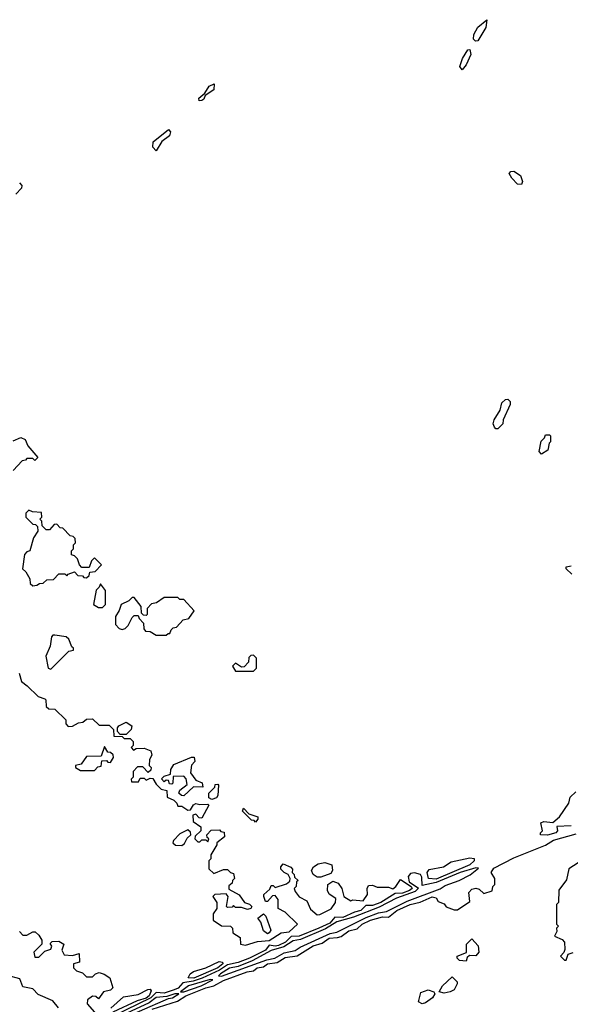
# Model space of a CAD drawing. Extents: x 2737310 to 2869991, y 870230 to 1012730.
# Tile 190 of 256: x 2758008 to 2760780, y 971082 to 976040. Entities that reach past the tile are written whole.
import ezdxf

# ---------------------------------------------------------------- set-up
doc = ezdxf.new("R2010")
doc.units = 0

msp = doc.modelspace()

# ---------------------------------------------------------------- linework, layer by layer
at = {"layer": '0CON02XD'}
for points in [[(2760302, 975932), (2760292, 975942), (2760294, 975966), (2760315, 976002.5), (2760360, 976040), (2760355, 976000), (2760315, 975933.8), (2760302, 975932)], [(2760235, 975787.5), (2760223.8, 975805), (2760236.7, 975845), (2760265, 975887.5), (2760275, 975890), (2760278.8, 975865), (2760255, 975812.5), (2760235, 975787.5)], [(2758911.7, 975631.7), (2758910, 975645), (2758940, 975670), (2758962.5, 975705), (2758987.5, 975717.5), (2758985, 975687.5), (2758941.7, 975658.3), (2758935, 975640), (2758925, 975632.5), (2758911.7, 975631.7)], [(2758695, 975380), (2758678.3, 975398.3), (2758680, 975425), (2758757, 975487), (2758767.5, 975475), (2758762.5, 975455), (2758723.3, 975426.7), (2758695, 975380)], [(2760535, 975210), (2760515, 975212.5), (2760485, 975242.5), (2760472.5, 975265), (2760480, 975275), (2760495, 975277.5), (2760530, 975255), (2760540, 975225), (2760535, 975210)], [(2758008.3, 975218.3), (2758020, 975205), (2758018.3, 975191.7), (2757988.3, 975161.7)], [(2760415, 973980), (2760405, 973980), (2760398.3, 973988.3), (2760392.5, 974005), (2760397.5, 974025), (2760427, 974073), (2760435, 974110), (2760453, 974127), (2760465, 974130), (2760477, 974117), (2760477, 974103), (2760442.5, 974025), (2760440, 974005), (2760415, 973980)], [(2760635, 973852.5), (2760622.5, 973865), (2760633, 973917), (2760650, 973935), (2760655, 973950), (2760675, 973950), (2760680, 973945), (2760680, 973915), (2760673, 973907), (2760667, 973873), (2760635, 973852.5)], [(2757975, 973920), (2758015, 973936.2), (2758036.4, 973926.4), (2758050, 973895), (2758100, 973835), (2758085, 973820), (2758075, 973830), (2758045, 973830), (2758038.3, 973821.7), (2758021.7, 973818.3), (2757975, 973770)], [(2758075, 973190), (2758095, 973192.5), (2758108.3, 973201.7), (2758127, 973203), (2758145, 973220), (2758178.3, 973221.7), (2758205, 973250), (2758235, 973250), (2758245, 973240), (2758251.7, 973248.3), (2758285, 973260), (2758301.7, 973241.7), (2758325, 973240), (2758331.7, 973231.7), (2758345, 973230), (2758358.3, 973241.7), (2758361.7, 973258.3), (2758388.3, 973261.7), (2758420, 973295), (2758385, 973330), (2758370, 973315), (2758358.3, 973281.7), (2758321.7, 973281.7), (2758310, 973295), (2758300, 973325), (2758285, 973340), (2758270, 973345), (2758270, 973365), (2758280, 973375), (2758280, 973395), (2758290, 973405), (2758288.3, 973428.3), (2758278.3, 973438.3), (2758261.7, 973441.7), (2758225, 973480), (2758211.7, 973481.7), (2758195, 973500), (2758181.7, 973498.3), (2758158.3, 973471.7), (2758141.7, 973471.7), (2758121.7, 973491.7), (2758120, 973515), (2758110, 973525), (2758120, 973535), (2758118.3, 973558.3), (2758072.5, 973562.5), (2758055, 973570), (2758040, 973555), (2758040, 973535), (2758075, 973500), (2758088.3, 973498.3), (2758098.3, 973488.3), (2758100, 973465), (2758078.3, 973431.7), (2758060, 973365), (2758045, 973360), (2758033, 973347), (2758022.5, 973275), (2758039.3, 973259.3), (2758060, 973225), (2758061.7, 973201.7), (2758075, 973190)], [(2760788.3, 973248.3), (2760760, 973275), (2760760, 973285), (2760785, 973290)], [(2758425, 973080), (2758440, 973095), (2758440, 973165), (2758415, 973200), (2758408.3, 973181.7), (2758393, 973167), (2758380, 973095), (2758405, 973080), (2758425, 973080)], [(2758745, 972940), (2758755, 972950), (2758765, 972950), (2758771.7, 972968.3), (2758781.7, 972978.3), (2758798.3, 972981.7), (2758831.7, 973018.3), (2758860, 973025), (2758887, 973063), (2758835, 973120), (2758815, 973120), (2758805, 973130), (2758735, 973130), (2758697, 973103), (2758671.7, 973098.3), (2758650, 973075), (2758650, 973045), (2758645, 973040), (2758631.7, 973041.7), (2758621.7, 973051.7), (2758620, 973085), (2758585, 973130), (2758575, 973130), (2758557, 973113), (2758520, 973095), (2758510, 973065), (2758490, 973035), (2758490, 972995), (2758510, 972975), (2758525, 972970), (2758540, 972975), (2758555, 972990), (2758575, 973030), (2758585, 973040), (2758605, 973040), (2758610, 973025), (2758631.7, 973001.7), (2758632.5, 972972.5), (2758641.7, 972961.7), (2758665, 972960), (2758695, 972940), (2758745, 972940)], [(2758165, 972770), (2758255, 972860), (2758280, 972865), (2758280, 972875), (2758271.7, 972881.7), (2758255, 972920), (2758241.7, 972931.7), (2758185, 972940), (2758175, 972940), (2758168.3, 972931.7), (2758162.5, 972885), (2758140, 972835), (2758152.5, 972775), (2758165, 972770)], [(2759185, 972760), (2759200, 972775), (2759200, 972825), (2759185, 972840), (2759171.7, 972838.3), (2759161.7, 972828.3), (2759160, 972805), (2759138.3, 972781.7), (2759125, 972780), (2759095, 972800), (2759080, 972785), (2759095, 972760), (2759185, 972760)], [(2758005, 972750), (2758017, 972707)], [(2758017, 972707), (2758046.4, 972686.4), (2758101.7, 972631.7), (2758135, 972620), (2758140, 972615), (2758141.7, 972581.7), (2758155, 972570), (2758185, 972567.5), (2758240, 972515), (2758240, 972495), (2758251.7, 972481.7), (2758275, 972482.5), (2758305, 972500), (2758327, 972503), (2758345, 972517.5), (2758375, 972520), (2758408.3, 972488.3), (2758458.3, 972488.3), (2758480, 972465), (2758481.7, 972431.7), (2758525, 972430), (2758535, 972420), (2758565, 972420), (2758580, 972405), (2758580, 972385), (2758570, 972375), (2758581.7, 972361.7), (2758595, 972370), (2758635, 972372.5), (2758668, 972358), (2758673, 972337), (2758662.5, 972315), (2758660, 972285), (2758670, 972275), (2758668.3, 972261.7), (2758655, 972250), (2758628.3, 972278.3), (2758601.7, 972278.3), (2758580, 972255), (2758580, 972225), (2758570, 972215), (2758571.7, 972201.7), (2758607, 972203), (2758615, 972220), (2758635, 972220), (2758645, 972210), (2758665, 972220), (2758678.3, 972218.3), (2758695, 972190), (2758720, 972165), (2758748.3, 972158.3), (2758750, 972125), (2758785, 972110), (2758800, 972095), (2758805, 972080), (2758825, 972080), (2758855, 972060), (2758868.3, 972061.7), (2758883.6, 972086.4), (2758895, 972092.5), (2758915, 972087.5), (2758955, 972090), (2758960, 972085), (2758925, 972020), (2758911.7, 972021.7), (2758895, 972040), (2758880, 972035), (2758882.5, 972002.5), (2758920, 971975), (2758920, 971955), (2758891.7, 971928.3), (2758890, 971915), (2758905, 971900), (2758915, 971900), (2758925, 971910), (2758945, 971910), (2758955, 971900), (2758960, 971915), (2758951.7, 971921.7), (2758950, 971935), (2758971.7, 971958.3), (2759015, 971960), (2759021.7, 971951.7), (2759038.3, 971948.3), (2759040, 971925), (2759000, 971895), (2759000, 971885), (2758970, 971835), (2758970, 971815), (2758960, 971805), (2758960, 971765), (2758985, 971740), (2759035, 971760), (2759055, 971760), (2759070, 971745), (2759085, 971740), (2759090, 971715), (2759080, 971705), (2759078.3, 971691.7), (2759061.7, 971678.3), (2759061.7, 971661.7), (2759113, 971633), (2759140, 971595), (2759165, 971586.7), (2759176.2, 971575), (2759172.5, 971565), (2759155, 971560), (2759125, 971570), (2759095, 971570), (2759085, 971580), (2759078.3, 971571.7), (2759055, 971570), (2759050, 971575), (2759057.5, 971625), (2759048.3, 971638.3), (2758990, 971635), (2758980, 971625), (2759000, 971595), (2759000, 971565), (2758983, 971537), (2758982.5, 971505), (2759025, 971477.5), (2759070, 971475), (2759080, 971465), (2759081.7, 971441.7), (2759118.3, 971418.3), (2759120, 971385), (2759145, 971380), (2759205, 971398.8), (2759265, 971402.5), (2759325, 971442), (2759365, 971447.5), (2759407.5, 971485), (2759345, 971546.7), (2759310, 971565), (2759309.3, 971609.3), (2759295, 971630), (2759281.7, 971628.3), (2759255, 971600), (2759245, 971600), (2759237.5, 971625), (2759237.5, 971635), (2759268.3, 971661.7), (2759275, 971680), (2759285, 971680), (2759295, 971670), (2759351.7, 971688.3), (2759368.3, 971701.7), (2759370, 971715), (2759360, 971735), (2759340, 971745), (2759323, 971763), (2759322.5, 971775), (2759335, 971790), (2759373, 971773), (2759381.7, 971761.7), (2759380, 971745), (2759390, 971735), (2759391.7, 971721.7), (2759410, 971705), (2759401.7, 971698.3), (2759400, 971675), (2759390, 971665), (2759395, 971650), (2759415, 971622.5), (2759453, 971603), (2759471.7, 971561.7), (2759505, 971533.3), (2759520, 971535), (2759577, 971563), (2759597.5, 971595), (2759600, 971615), (2759567, 971637), (2759557.5, 971655), (2759560, 971685), (2759585, 971702.5), (2759611.7, 971691.7), (2759630, 971665), (2759640, 971625), (2759675, 971602.5), (2759685, 971607.5), (2759737, 971603), (2759760, 971635), (2759757.5, 971665), (2759765, 971680), (2759785, 971682.5), (2759808.3, 971671.7), (2759865, 971672.5), (2759887, 971663), (2759902.5, 971675), (2759925, 971710), (2759978.9, 971675), (2759984.3, 971665), (2759970, 971655), (2759935, 971641.8), (2759899.2, 971640.8), (2759825.8, 971594.2), (2759785, 971578.8), (2759750, 971580), (2759725.3, 971554.7), (2759693.4, 971546.6), (2759635, 971519.2), (2759595, 971521.2), (2759569, 971491), (2759515, 971465.4), (2759415, 971424.6), (2759375, 971424.2), (2759345.7, 971395), (2759311.1, 971378.9), (2759294.6, 971374.6), (2759265, 971380), (2759245.8, 971354.2), (2759165.3, 971314.7), (2759107.6, 971292.4), (2759055, 971280.5), (2759015, 971253.8), (2758926.3, 971213.7), (2758881.9, 971198.1), (2758830, 971190), (2758805.9, 971164.1), (2758785.9, 971154.1), (2758735, 971138.2), (2758695, 971141.1), (2758668.5, 971115), (2758355, 970961.8)], [(2758545, 972440), (2758515, 972440), (2758500, 972455), (2758500, 972475), (2758507.5, 972485), (2758545, 972502.5), (2758572.5, 972485), (2758570, 972465), (2758545, 972440)], [(2758385, 972260), (2758401.7, 972278.3), (2758418.3, 972281.7), (2758421.7, 972308.3), (2758445, 972310), (2758451.7, 972301.7), (2758465, 972300), (2758480, 972325), (2758478.3, 972338.3), (2758465, 972350), (2758451.7, 972351.7), (2758435, 972380), (2758418.3, 972331.7), (2758345, 972330), (2758318.3, 972291.7), (2758290, 972285), (2758290, 972275), (2758315, 972260), (2758385, 972260)], [(2758835, 972132.5), (2758823, 972133), (2758810, 972145), (2758815, 972160), (2758851.7, 972188.3), (2758847, 972217), (2758835, 972230), (2758781.7, 972228.3), (2758780, 972195), (2758775, 972190), (2758761.7, 972191.7), (2758758.3, 972208.3), (2758745, 972210), (2758735, 972202.5), (2758723, 972217), (2758735, 972230), (2758768.3, 972241.7), (2758770, 972265), (2758785, 972290), (2758873, 972327), (2758887, 972327), (2758890, 972305), (2758873, 972287), (2758868.3, 972248.3), (2758895, 972210), (2758926.4, 972196.4), (2758930, 972175), (2758883, 972177), (2758835, 972132.5)], [(2758975, 972113.3), (2758961.2, 972121.2), (2758960, 972145), (2758990, 972175), (2758991.7, 972188.3), (2759005, 972190), (2759010, 972185), (2759006.4, 972133.6), (2758998.3, 972121.7), (2758975, 972113.3)], [(2760665, 971933.8), (2760630, 971935), (2760630, 971945), (2760640, 971955), (2760632.5, 971995), (2760647, 972003), (2760691.7, 971998.3), (2760725, 972026.2), (2760772, 972095), (2760780, 972125), (2760807.3, 972152.7)], [(2759195, 972000), (2759188.3, 972008.3), (2759175, 972010), (2759130, 972055), (2759135, 972070), (2759161.7, 972041.7), (2759206.4, 972026.4), (2759207.5, 972015), (2759195, 972000)], [(2760785, 971981.4), (2760713, 971977), (2760716.2, 971955), (2760707.5, 971945), (2760665, 971933.8)], [(2758675, 971057.7), (2758802.6, 971097.4), (2758845, 971124.4), (2758945, 971165.5), (2758985, 971174.2), (2759035, 971201.9), (2759153.3, 971245), (2759185, 971250), (2759203.8, 971265), (2759235, 971270.8), (2759255.8, 971285.8), (2759305, 971292), (2759345, 971317.5), (2759405, 971326), (2759485, 971376.9), (2759530.3, 971389.7), (2759566.7, 971415), (2759608.3, 971418.3), (2759626.2, 971423.8), (2759665, 971452), (2759708, 971462), (2759732, 971485), (2759775, 971505.6), (2759835, 971522), (2759865, 971521.2), (2759906.7, 971555), (2759973.3, 971585), (2760024.2, 971595.8), (2760085, 971623.3), (2760105, 971617.5), (2760115, 971600), (2760145, 971587.5), (2760155, 971572.5), (2760195, 971557.5), (2760211.7, 971558.3), (2760275, 971600), (2760270, 971645), (2760285, 971662.5), (2760305, 971667.5), (2760321.7, 971661.7), (2760345, 971640), (2760386.4, 971653.6), (2760390, 971675), (2760400, 971685), (2760400, 971715), (2760382, 971745), (2760395, 971767.5), (2760495, 971819.2), (2760655, 971884), (2760695, 971908), (2760808.8, 971941.2)], [(2758825, 971882.5), (2758838.3, 971891.7), (2758850.7, 971919.3), (2758870, 971935), (2758868.3, 971948.3), (2758855, 971960), (2758815, 971940), (2758783, 971907), (2758780, 971895), (2758793, 971883), (2758825, 971882.5)], [(2760105, 971712.3), (2760065.8, 971715.8), (2760060, 971745), (2760070, 971760), (2760142.5, 971775), (2760180.7, 971799.3), (2760275, 971820), (2760296.7, 971816.7), (2760296.2, 971805), (2760273.8, 971785), (2760105, 971712.3)], [(2759025, 971224), (2759253.3, 971306.7), (2759293.3, 971315), (2759339.5, 971340.5), (2759395, 971352.9), (2759420.2, 971369.8), (2759570.9, 971439.1), (2759605.4, 971444.6), (2759751.7, 971518.3), (2759815, 971542.9), (2759855, 971548.6), (2759958.3, 971601.7), (2760125, 971663.3), (2760150, 971680), (2760220, 971705), (2760276.4, 971733.6), (2760318.3, 971768.3), (2760305, 971770), (2760225, 971746.4), (2760104, 971696), (2760035, 971680), (2760032.2, 971722.2), (2760025.6, 971735.6), (2759995.9, 971744.1), (2759975, 971741.2), (2759964.3, 971725), (2759969.3, 971699.3), (2760016.2, 971666.2), (2759999.2, 971650.8), (2759905, 971615.7), (2759818.5, 971571.5), (2759689.1, 971520.9), (2759605, 971498.1), (2759548.2, 971461.8), (2759421.4, 971408.6), (2759385, 971401.4), (2759338.6, 971371.4), (2759275, 971352.5), (2759178.5, 971301.5), (2759107.5, 971272.5), (2759065, 971264), (2759020, 971235), (2759010, 971225), (2759025, 971224)], [(2759525, 971722.5), (2759505, 971722.5), (2759486.4, 971736.4), (2759477.5, 971755), (2759486.7, 971775), (2759511.2, 971788.8), (2759545, 971796.7), (2759580, 971785), (2759582.5, 971755), (2759575, 971740), (2759525, 971722.5)], [(2760820, 971795), (2760772.5, 971765), (2760761.7, 971708.3), (2760723, 971657), (2760720, 971595), (2760710, 971585), (2760710, 971485), (2760720, 971475), (2760710, 971465), (2760711.7, 971448.3), (2760700, 971425), (2760738.3, 971408.3), (2760750, 971395), (2760751.7, 971358.3), (2760747, 971343), (2760730, 971325), (2760750, 971305), (2760760, 971305), (2760770, 971335), (2760795, 971343.3)], [(2759255, 971437.5), (2759235, 971452.5), (2759222.5, 971495), (2759207.5, 971515), (2759235, 971537.5), (2759247.5, 971525), (2759273.3, 971455), (2759265, 971442.5), (2759255, 971437.5)], [(2758008.3, 971448.3), (2758025, 971430), (2758045, 971430), (2758075, 971447.5), (2758087, 971447), (2758105, 971430), (2758120, 971405), (2758120, 971385), (2758080, 971345), (2758085, 971320), (2758105, 971320), (2758135, 971350), (2758165, 971360), (2758170, 971375), (2758161.7, 971388.3), (2758171.7, 971398.3), (2758205, 971400), (2758230, 971385), (2758220, 971355), (2758231.7, 971331.7), (2758275, 971327.5), (2758308.3, 971338.3), (2758310, 971295), (2758280, 971285), (2758280, 971265), (2758295, 971250), (2758325, 971240), (2758345, 971220), (2758375, 971220), (2758390, 971235), (2758408.3, 971241.7), (2758433.3, 971233.3), (2758462.5, 971215), (2758477.5, 971165), (2758466.2, 971153.8), (2758430, 971145), (2758405, 971110), (2758391.7, 971121.7), (2758375, 971122.5), (2758350, 971105), (2758347.5, 971085), (2758385, 971042)], [(2760255, 971300), (2760223, 971303), (2760210, 971315), (2760210, 971325), (2760257.5, 971342.5), (2760256.7, 971385), (2760285, 971412.5), (2760315.9, 971375.9), (2760320, 971345), (2760305, 971326.7), (2760272.5, 971327.5), (2760261.7, 971318.3), (2760255, 971300)], [(2758885, 971213.2), (2758856.7, 971215), (2758866, 971235), (2758883.1, 971246.9), (2758945, 971265.7), (2759012.2, 971297.8), (2759028.8, 971295), (2759031.4, 971285), (2759005.8, 971265), (2758885, 971213.2)], [(2758203.6, 971063.6), (2758175, 971100), (2758101.7, 971131.7), (2758075, 971160), (2758025, 971170), (2758010, 971210), (2757947.5, 971227.5)], [(2758835, 971144.2), (2758922.5, 971175), (2758980, 971205), (2758966.7, 971206.7), (2758857.5, 971175), (2758817.5, 971145), (2758835, 971144.2)], [(2760145, 971138), (2760120, 971145), (2760136.7, 971175), (2760185, 971220), (2760210, 971195), (2760211.2, 971185), (2760195.7, 971154.3), (2760175, 971144), (2760145, 971138)], [(2758465, 970984.4), (2758758.3, 971111.7), (2758777.5, 971115), (2758810, 971135), (2758790, 971135), (2758749.5, 971120.5), (2758695, 971117.1), (2758660.5, 971089.5), (2758456.7, 970995), (2758450, 970985), (2758465, 970984.4)], [(2758467, 971063), (2758530.5, 971119.5), (2758605, 971130.8), (2758653, 971157), (2758665, 971157.5), (2758670.5, 971150.5), (2758660.5, 971125), (2758645, 971113.3), (2758600.4, 971099.6), (2758477.6, 971042.4)], [(2760035, 971084), (2760016.7, 971095), (2760028, 971142), (2760065, 971154.2), (2760092.5, 971145), (2760097.5, 971135), (2760085.7, 971114.3), (2760051.4, 971088.6), (2760035, 971084)]]:
    msp.add_lwpolyline(points, dxfattribs=at)

doc.saveas('drawing.dxf')
